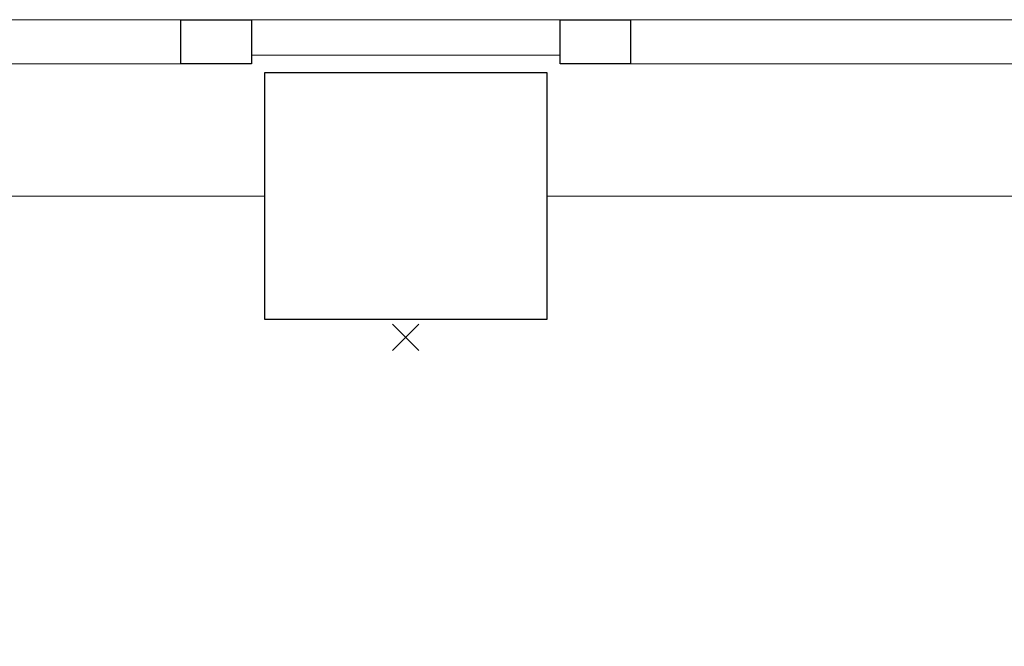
# Model space of a CAD drawing. Header units: millimetres. Extents: x 45699 to 251499, y 244 to 86446.
# Tile 85 of 240: x 94067 to 95183, y 51310 to 52020. Entities that reach past the tile are written whole.
import ezdxf

# ---------------------------------------------------------------- set-up
doc = ezdxf.new("R2010")
doc.units = ezdxf.units.MM
doc.header["$LTSCALE"] = 400
doc.header["$PDMODE"] = 3
doc.header["$PDSIZE"] = 15
for name, color, linetype, lineweight in [('Buitenkozijnen', 140, 'Continuous', 15), ('mat-beton (ihwg)', 5, 'Continuous', 25), ('None', 7, 'Continuous', 9)]:
    doc.layers.add(name, color=color, linetype=linetype, lineweight=lineweight)
doc.layers.add('inlay', color=6, linetype='Continuous')

# ---------------------------------------------------------------- blocks, each defined once
blk = doc.blocks.new('Kolom 280x320')
at = {"layer": 'mat-beton (ihwg)', "lineweight": 25}
blk.add_lwpolyline([(-300, 160), (-20, 160), (-20, -160), (-300, -160)], close=True, dxfattribs=at)
at = {"layer": 'None', "color": 92, "linetype": 'Continuous', "lineweight": 5}
blk.add_point((0, 0), dxfattribs=at)
blk = doc.blocks.new('Gevelpui best 1410 (2D)')
at = {"layer": 'Buitenkozijnen', "lineweight": 15}
for p, q in [((-260, 0), (-260, -1410)), ((-260, 0), (-210, 0)), ((-210, 0), (-210, -1410)), ((-260, -1410), (-210, -1410))]:
    blk.add_line(p, q, dxfattribs=at)
at = {"layer": 'Buitenkozijnen', "color": 92, "lineweight": 25}
for points in [[(-260, 0), (-210, 0), (-210, -80), (-260, -80)], [(-260, -1330), (-210, -1330), (-210, -1410), (-260, -1410)]]:
    blk.add_lwpolyline(points, close=True, dxfattribs=at)
at = {"layer": 'None', "color": 43, "linetype": 'Continuous', "lineweight": 9}
blk.add_line((-410, 15), (-410, -1425), dxfattribs=at)

msp = doc.modelspace()

# ---------------------------------------------------------------- linework, layer by layer
at = {"layer": 'Buitenkozijnen', "lineweight": 15}
msp.add_lwpolyline([(94329.4, 51980), (94329.4, 52020), (94679.4, 52020), (94679.4, 51980)], close=True, dxfattribs=at)
at = {"layer": 'Buitenkozijnen', "color": 92, "lineweight": 25}
msp.add_lwpolyline([(94679.4, 51970), (94679.4, 52020), (94759.4, 52020), (94759.4, 51970)], close=True, dxfattribs=at)
at = {"layer": 'inlay'}
msp.add_arc((91783.6, 48875.1), 3148.1, 307.7315, 67.3916, dxfattribs=at)

# ---------------------------------------------------------------- block references
at = {"layer": 'Buitenkozijnen', "color": 7, "rotation": 90}
for p in [(92919.4, 52230), (94679.4, 52230)]:
    msp.add_blockref('Gevelpui best 1410 (2D)', p, dxfattribs=at)
at = {"layer": 'None', "color": 7, "rotation": 270}
msp.add_blockref('Kolom 280x320', (94504.4, 51660), dxfattribs=at)

doc.saveas('drawing.dxf')
